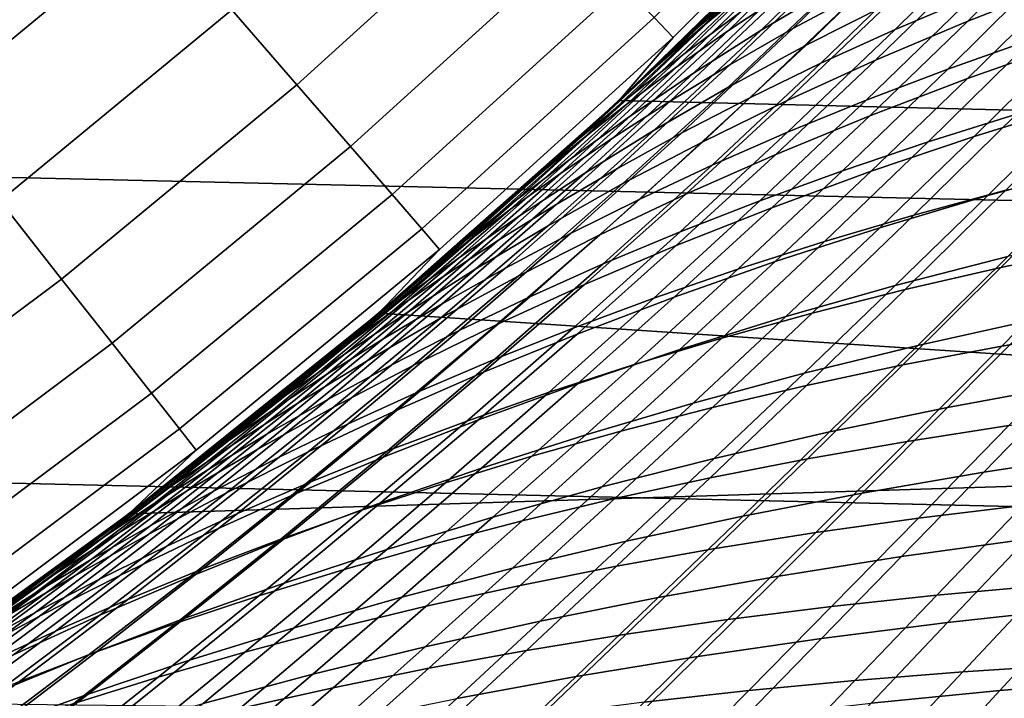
# Model space of a CAD drawing. Header units: metres. Extents: x -28 to 70, y -212 to 28.
# Tile 129 of 239: x 13 to 16.26, y -18.09 to -15.84. Entities that reach past the tile are written whole.
import ezdxf

# ---------------------------------------------------------------- set-up
doc = ezdxf.new("R2010")
doc.units = ezdxf.units.M
doc.layers.add('solid_10_261_102_XXX', color=7, linetype='CONTINUOUS')

msp = doc.modelspace()

# ---------------------------------------------------------------- linework, layer by layer
at = {"layer": 'solid_10_261_102_XXX'}
for points in [[(21.94552, -16.572386, -5), (-22.687424, -15.541261, -5), (-23.381018, -14.476808, -5), (22.687424, -15.541261, -5)], [(15.161324, -15.900738, 144.561661), (15.900738, -15.161324, 144.561661), (15.835498, -15.099116, 146.086594), (15.099116, -15.835498, 146.086594)], [(13.914704, -16.058424, 150.623184), (14.663034, -15.378148, 150.623184), (14.435283, -15.139289, 152.1147), (13.698576, -15.809, 152.1147)], [(14.982348, -16.109911, 143.052673), (15.743177, -15.36725, 143.052673), (15.900738, -15.161324, 144.561661), (15.161324, -15.900738, 144.561661)], [(12.690408, -16.137165, 153.591949), (13.443871, -15.515054, 153.591949), (13.15099, -15.177051, 155.052612), (12.41394, -15.78561, 155.052612)], [(21.546267, -16.271399), (22.274723, -15.258988), (15.743198, -15.367227), (14.982368, -16.109892)], [(15.833427, -15.274245, 137.341766), (15.743177, -15.36725, 143.052673), (14.982348, -16.109911, 143.052673), (15.581338, -15.531321, 137.062805)], [(15.312587, -15.79635, 91.238899), (15.069585, -16.028337, 91.518539), (14.982368, -16.109892), (15.743198, -15.367227)], [(15.401322, -15.731592, 135.797348), (15.780399, -15.351997, 136.230133), (15.633429, -15.484204, 136.610413), (15.24769, -15.864526, 136.170517)], [(15.258592, -15.865321, 92.239418), (15.652301, -15.477858, 91.785019), (15.79073, -15.360783, 92.119644), (15.402431, -15.748065, 92.568306)], [(14.091915, -16.262938, 149.119751), (14.849775, -15.573997, 149.119751), (14.663034, -15.378148, 150.623184), (13.914704, -16.058424, 150.623184)], [(15.344641, -15.877669, 93.684464), (15.723649, -15.507556, 93.228188), (15.901262, -15.385665, 93.557373), (15.526957, -15.756248, 94.008125)], [(15.807241, -15.531991, 133.87886), (15.452879, -15.877354, 133.44162), (15.691647, -15.735167, 133.086456), (16.04039, -15.389669, 133.516541)], [(15.558777, -15.871896, 95.110481), (15.925526, -15.513818, 94.649734), (16.141985, -15.394166, 94.965897), (15.779311, -15.753574, 95.421417)], [(16.465166, -15.522725, 131.302994), (16.138475, -15.846916, 130.8647), (16.458042, -15.721423, 130.557602), (16.780193, -15.395503, 130.989029)], [(15.897387, -15.874567, 96.498055), (16.253637, -15.523016, 96.030228), (16.507029, -15.411593, 96.326447), (16.154261, -15.765415, 96.789452)], [(15.56936, -15.59481, 135.422302), (15.196671, -15.956542, 134.980591), (15.385584, -15.816455, 134.612213), (15.75201, -15.455194, 135.046707)], [(15.94524, -15.594387, 132.735794), (15.602489, -15.926772, 132.294846), (15.876028, -15.788969, 131.957108), (16.213531, -15.455762, 132.390854)], [(15.633429, -15.484204, 136.610413), (15.326772, -15.782588, 136.7742), (15.070193, -16.027765, 136.477081), (15.24769, -15.864526, 136.170517)], [(15.652301, -15.477858, 91.785019), (15.258592, -15.865321, 92.239418), (15.125772, -15.979672, 91.912453), (15.52511, -15.592022, 91.452255)], [(12.930838, -16.442898, 152.1147), (13.698576, -15.809, 152.1147), (13.443871, -15.515054, 153.591949), (12.690408, -16.137165, 153.591949)], [(15.326772, -15.782588, 136.7742), (15.581338, -15.531321, 137.062805), (14.982348, -16.109911, 143.052673)], [(15.173485, -15.998307, 93.360077), (15.557412, -15.628582, 92.898201), (15.723649, -15.507556, 93.228188), (15.344641, -15.877669, 93.684464)], [(15.58904, -15.674595, 134.244522), (15.228772, -16.019939, 133.799957), (15.452879, -15.877354, 133.44162), (15.807241, -15.531991, 133.87886)], [(15.3495, -15.991614, 94.796288), (15.720547, -15.634735, 94.330177), (15.925526, -15.513818, 94.649734), (15.558777, -15.871896, 95.110481)], [(15.651031, -15.986572, 96.201118), (16.010998, -15.637145, 95.728279), (16.253637, -15.523016, 96.030228), (15.897387, -15.874567, 96.498055)], [(16.163681, -15.654083, 131.626099), (15.832138, -15.976705, 131.180634), (16.138475, -15.846916, 130.8647), (16.465166, -15.522725, 131.302994)], [(21.156691, -17.568279, -5), (-21.94552, -16.572386, -5), (-22.687424, -15.541261, -5), (21.94552, -16.572386, -5)], [(16.071762, -16.006094, 97.556465), (16.421453, -15.659521, 97.074516), (16.698759, -15.557286, 97.35244), (16.352196, -15.906914, 97.829842)], [(14.22993, -16.422215, 147.606766), (14.995213, -15.726526, 147.606766), (14.849775, -15.573997, 149.119751), (14.091915, -16.262938, 149.119751)], [(15.401322, -15.731592, 135.797348), (15.022098, -16.09383, 135.348328), (15.196671, -15.956542, 134.980591), (15.56936, -15.59481, 135.422302)], [(15.52511, -15.592022, 91.452255), (15.125772, -15.979672, 91.912453), (15.069585, -16.028337, 91.518539), (15.312587, -15.79635, 91.238899)], [(15.691647, -15.735167, 133.086456), (15.343348, -16.066883, 132.638107), (15.602489, -15.926772, 132.294846), (15.94524, -15.594387, 132.735794)], [(15.013374, -16.117474, 93.035866), (15.402431, -15.748065, 92.568306), (15.557412, -15.628582, 92.898201), (15.173485, -15.998307, 93.360077)], [(16.458042, -15.721423, 130.557602), (16.137262, -16.03759, 130.106812), (16.474182, -15.919311, 129.816757), (16.790552, -15.60083, 130.260498)], [(15.151391, -16.112057, 94.479721), (15.526957, -15.756248, 94.008125), (15.720547, -15.634735, 94.330177), (15.3495, -15.991614, 94.796288)], [(15.415398, -16.101028, 95.899445), (15.779311, -15.753574, 95.421417), (16.010998, -15.637145, 95.728279), (15.651031, -15.986572, 96.201118)], [(15.876028, -15.788969, 131.957108), (15.539316, -16.110182, 131.504211), (15.832138, -15.976705, 131.180634), (16.163681, -15.654083, 131.626099)], [(15.801195, -16.109079, 97.276184), (16.154261, -15.765415, 96.789452), (16.421453, -15.659521, 97.074516), (16.071762, -16.006094, 97.556465)], [(15.385584, -15.816455, 134.612213), (15.019131, -16.161886, 134.160172), (15.228772, -16.019939, 133.799957), (15.58904, -15.674595, 134.244522)], [(14.328531, -16.536007, 146.086594), (15.099116, -15.835498, 146.086594), (14.995213, -15.726526, 147.606766), (14.22993, -16.422215, 147.606766)], [(16.138475, -15.846916, 130.8647), (15.812951, -16.160919, 130.40654), (16.137262, -16.03759, 130.106812), (16.458042, -15.721423, 130.557602)], [(15.022098, -16.09383, 135.348328), (15.401322, -15.731592, 135.797348), (15.24769, -15.864526, 136.170517), (14.861662, -16.227295, 135.714096)], [(14.864193, -16.234478, 92.712708), (15.258592, -15.865321, 92.239418), (15.402431, -15.748065, 92.568306), (15.013374, -16.117474, 93.035866)], [(14.964342, -16.232529, 94.161644), (15.344641, -15.877669, 93.684464), (15.526957, -15.756248, 94.008125), (15.151391, -16.112057, 94.479721)], [(15.452879, -15.877354, 133.44162), (15.098735, -16.208549, 132.985672), (15.343348, -16.066883, 132.638107), (15.691647, -15.735167, 133.086456)], [(15.190689, -16.217529, 95.593857), (15.558777, -15.871896, 95.110481), (15.779311, -15.753574, 95.421417), (15.415398, -16.101028, 95.899445)], [(15.070193, -16.027765, 136.477081), (15.326772, -15.782588, 136.7742), (14.982348, -16.109911, 143.052673)], [(15.602489, -15.926772, 132.294846), (15.260296, -16.246744, 131.834274), (15.539316, -16.110182, 131.504211), (15.876028, -15.788969, 131.957108)], [(15.540701, -16.215475, 96.989784), (15.897387, -15.874567, 96.498055), (16.154261, -15.765415, 96.789452), (15.801195, -16.109079, 97.276184)], [(13.134853, -16.702324, 150.623184), (13.914704, -16.058424, 150.623184), (13.698576, -15.809, 152.1147), (12.930838, -16.442898, 152.1147)], [(15.196671, -15.956542, 134.980591), (14.823757, -16.302158, 134.520981), (15.019131, -16.161886, 134.160172), (15.385584, -15.816455, 134.612213)], [(16.006617, -16.247118, 98.331993), (16.352196, -15.906914, 97.829842), (16.642288, -15.811934, 98.095543), (16.299726, -16.155779, 98.593185)], [(16.474182, -15.919311, 129.816757), (16.159334, -16.22938, 129.352585), (16.512819, -16.119616, 129.080536), (16.823418, -15.806681, 129.537506)], [(14.387563, -16.604134, 144.561661), (15.161324, -15.900738, 144.561661), (15.099116, -15.835498, 146.086594), (14.328531, -16.536007, 146.086594)], [(15.832138, -15.976705, 131.180634), (15.501536, -16.288706, 130.714783), (15.812951, -16.160919, 130.40654), (16.138475, -15.846916, 130.8647)], [(15.258592, -15.865321, 92.239418), (14.864193, -16.234478, 92.712708), (14.725829, -16.348631, 92.39151), (15.125772, -15.979672, 91.912453)], [(14.788242, -16.352341, 93.842911), (15.173485, -15.998307, 93.360077), (15.344641, -15.877669, 93.684464), (14.964342, -16.232529, 94.161644)], [(14.861662, -16.227295, 135.714096), (15.24769, -15.864526, 136.170517), (15.070193, -16.027765, 136.477081), (14.81171, -16.266937, 136.171494)], [(15.228772, -16.019939, 133.799957), (14.868493, -16.350761, 133.336258), (15.098735, -16.208549, 132.985672), (15.452879, -15.877354, 133.44162)], [(14.977011, -16.335585, 95.285149), (15.3495, -15.991614, 94.796288), (15.558777, -15.871896, 95.110481), (15.190689, -16.217529, 95.593857)], [(15.290485, -16.324883, 96.698044), (15.651031, -15.986572, 96.201118), (15.897387, -15.874567, 96.498055), (15.540701, -16.215475, 96.989784)], [(14.186528, -16.814945, 143.052673), (14.982348, -16.109911, 143.052673), (15.161324, -15.900738, 144.561661), (14.387563, -16.604134, 144.561661)], [(15.722903, -16.342794, 98.0634), (16.071762, -16.006094, 97.556465), (16.352196, -15.906914, 97.829842), (16.006617, -16.247118, 98.331993)], [(16.137262, -16.03759, 130.106812), (15.817808, -16.344923, 129.635056), (16.159334, -16.22938, 129.352585), (16.474182, -15.919311, 129.816757)], [(15.022098, -16.09383, 135.348328), (14.642455, -16.439714, 134.881073), (14.823757, -16.302158, 134.520981), (15.196671, -15.956542, 134.980591)], [(15.343348, -16.066883, 132.638107), (14.995363, -16.385782, 132.169662), (15.260296, -16.246744, 131.834274), (15.602489, -15.926772, 132.294846)], [(15.125772, -15.979672, 91.912453), (14.725829, -16.348631, 92.39151), (14.581225, -16.473854, 92.097298), (14.826013, -16.253902, 91.803772)], [(15.125772, -15.979672, 91.912453), (14.826013, -16.253902, 91.803772), (15.069585, -16.028337, 91.518539)], [(15.050755, -16.436909, 96.401749), (15.415398, -16.101028, 95.899445), (15.651031, -15.986572, 96.201118), (15.290485, -16.324883, 96.698044)], [(15.539316, -16.110182, 131.504211), (15.203306, -16.420351, 131.030411), (15.501536, -16.288706, 130.714783), (15.832138, -15.976705, 131.180634)], [(14.622982, -16.470795, 93.524414), (15.013374, -16.117474, 93.035866), (15.173485, -15.998307, 93.360077), (14.788242, -16.352341, 93.842911)], [(15.019131, -16.161886, 134.160172), (14.652432, -16.492477, 133.688614), (14.868493, -16.350761, 133.336258), (15.228772, -16.019939, 133.799957)], [(14.774282, -16.454523, 94.974167), (15.151391, -16.112057, 94.479721), (15.3495, -15.991614, 94.796288), (14.977011, -16.335585, 95.285149)], [(15.448794, -16.442423, 97.788147), (15.801195, -16.109079, 97.276184), (16.071762, -16.006094, 97.556465), (15.722903, -16.342794, 98.0634)], [(16.512819, -16.119616, 129.080536), (16.204014, -16.425301, 128.602127), (16.573196, -16.325253, 128.348938), (16.87796, -16.016205, 128.820007)], [(15.070193, -16.027765, 136.477081), (14.982348, -16.109911, 143.052673), (14.186528, -16.814945, 143.052673), (14.81171, -16.266937, 136.171494)], [(15.069585, -16.028337, 91.518539), (14.826013, -16.253902, 91.803772), (14.982368, -16.109892)], [(15.812951, -16.160919, 130.40654), (15.488533, -16.465668, 129.926849), (15.817808, -16.344923, 129.635056), (16.137262, -16.03759, 130.106812)], [(13.302133, -16.915037, 149.119751), (14.091915, -16.262938, 149.119751), (13.914704, -16.058424, 150.623184), (13.134853, -16.702324, 150.623184)], [(15.098735, -16.208549, 132.985672), (14.744653, -16.52655, 132.509155), (14.995363, -16.385782, 132.169662), (15.343348, -16.066883, 132.638107)], [(15.959386, -16.490326, 99.116646), (16.299726, -16.155779, 98.593185), (16.602018, -16.069159, 98.846207), (16.26458, -16.40786, 99.365173)], [(14.581225, -16.473854, 92.097298), (14.333964, -16.689442, 92.402237), (14.186542, -16.814932), (14.982368, -16.109892)], [(20.77183, -17.249088), (21.546267, -16.271399), (14.982368, -16.109892), (14.186542, -16.814932)], [(14.468451, -16.587202, 93.207001), (14.864193, -16.234478, 92.712708), (15.013374, -16.117474, 93.035866), (14.622982, -16.470795, 93.524414)], [(14.642455, -16.439714, 134.881073), (15.022098, -16.09383, 135.348328), (14.861662, -16.227295, 135.714096), (14.475027, -16.573523, 135.239136)], [(14.826013, -16.253902, 91.803772), (14.581225, -16.473854, 92.097298), (14.982368, -16.109892)], [(14.582399, -16.57365, 94.661758), (14.964342, -16.232529, 94.161644), (15.151391, -16.112057, 94.479721), (14.774282, -16.454523, 94.974167)], [(14.821712, -16.551155, 96.101677), (15.190689, -16.217529, 95.593857), (15.415398, -16.101028, 95.899445), (15.050755, -16.436909, 96.401749)], [(15.260296, -16.246744, 131.834274), (14.918552, -16.555258, 131.35228), (15.203306, -16.420351, 131.030411), (15.539316, -16.110182, 131.504211)], [(15.184501, -16.545618, 97.506996), (15.540701, -16.215475, 96.989784), (15.801195, -16.109079, 97.276184), (15.448794, -16.442423, 97.788147)], [(16.159334, -16.22938, 129.352585), (15.846103, -16.531803, 128.866394), (16.204014, -16.425301, 128.602127), (16.512819, -16.119616, 129.080536)], [(14.823757, -16.302158, 134.520981), (14.450364, -16.632654, 134.041458), (14.652432, -16.492477, 133.688614), (15.019131, -16.161886, 134.160172)], [(15.501536, -16.288706, 130.714783), (15.171802, -16.591028, 130.226837), (15.488533, -16.465668, 129.926849), (15.812951, -16.160919, 130.40654)], [(15.663087, -16.577627, 98.86026), (16.006617, -16.247118, 98.331993), (16.299726, -16.155779, 98.593185), (15.959386, -16.490326, 99.116646)], [(14.868493, -16.350761, 133.336258), (14.508016, -16.668041, 132.851532), (14.744653, -16.52655, 132.509155), (15.098735, -16.208549, 132.985672)], [(14.603473, -16.667137, 95.798622), (14.977011, -16.335585, 95.285149), (15.190689, -16.217529, 95.593857), (14.821712, -16.551155, 96.101677)], [(14.930232, -16.652, 97.220703), (15.290485, -16.324883, 96.698044), (15.540701, -16.215475, 96.989784), (15.184501, -16.545618, 97.506996)], [(14.861662, -16.227295, 135.714096), (14.551683, -16.499954, 135.857468), (14.290482, -16.72669, 135.535355), (14.475027, -16.573523, 135.239136)], [(14.864193, -16.234478, 92.712708), (14.468451, -16.587202, 93.207001), (14.32454, -16.700865, 92.891548), (14.725829, -16.348631, 92.39151)], [(14.401257, -16.692276, 94.34877), (14.788242, -16.352341, 93.842911), (14.964342, -16.232529, 94.161644), (14.582399, -16.57365, 94.661758)], [(14.861662, -16.227295, 135.714096), (14.81171, -16.266937, 136.171494), (14.551683, -16.499954, 135.857468)], [(14.995363, -16.385782, 132.169662), (14.647563, -16.692831, 131.67926), (14.918552, -16.555258, 131.35228), (15.260296, -16.246744, 131.834274)], [(15.3759, -16.669395, 98.596748), (15.722903, -16.342794, 98.0634), (16.006617, -16.247118, 98.331993), (15.663087, -16.577627, 98.86026)], [(15.817808, -16.344923, 129.635056), (15.499765, -16.644207, 129.140686), (15.846103, -16.531803, 128.866394), (16.159334, -16.22938, 129.352585)], [(13.432412, -17.080702, 147.606766), (14.22993, -16.422215, 147.606766), (14.091915, -16.262938, 149.119751), (13.302133, -16.915037, 149.119751)], [(14.551683, -16.499954, 135.857468), (14.81171, -16.266937, 136.171494), (14.186528, -16.814945, 143.052673)], [(16.247734, -16.664152, 100.145752), (16.578451, -16.330589, 99.605125), (16.900694, -16.258728, 99.835861), (16.572449, -16.596893, 100.372337)], [(14.642455, -16.439714, 134.881073), (14.262099, -16.77025, 134.393539), (14.450364, -16.632654, 134.041458), (14.823757, -16.302158, 134.520981)], [(15.203306, -16.420351, 131.030411), (14.867909, -16.720425, 130.533951), (15.171802, -16.591028, 130.226837), (15.501536, -16.288706, 130.714783)], [(14.395957, -16.784191, 95.493393), (14.774282, -16.454523, 94.974167), (14.977011, -16.335585, 95.285149), (14.603473, -16.667137, 95.798622)], [(14.6862, -16.761181, 96.930023), (15.050755, -16.436909, 96.401749), (15.290485, -16.324883, 96.698044), (14.930232, -16.652, 97.220703)], [(15.09804, -16.765263, 98.326836), (15.448794, -16.442423, 97.788147), (15.722903, -16.342794, 98.0634), (15.3759, -16.669395, 98.596748)], [(15.488533, -16.465668, 129.926849), (15.1653, -16.76195, 129.423935), (15.499765, -16.644207, 129.140686), (15.817808, -16.344923, 129.635056)], [(16.204014, -16.425301, 128.602127), (15.897836, -16.72366, 128.100571), (16.271191, -16.627333, 127.855331), (16.573196, -16.325253, 128.348938)], [(15.931075, -16.736879, 99.910347), (16.26458, -16.40786, 99.365173), (16.578451, -16.330589, 99.605125), (16.247734, -16.664152, 100.145752)], [(14.230752, -16.809708, 94.036034), (14.622982, -16.470795, 93.524414), (14.788242, -16.352341, 93.842911), (14.401257, -16.692276, 94.34877)], [(14.652432, -16.492477, 133.688614), (14.285271, -16.809212, 133.195572), (14.508016, -16.668041, 132.851532), (14.868493, -16.350761, 133.336258)], [(14.725829, -16.348631, 92.39151), (14.32454, -16.700865, 92.891548), (14.333964, -16.689442, 92.402237), (14.581225, -16.473854, 92.097298)], [(14.744653, -16.52655, 132.509155), (14.390477, -16.832331, 132.010178), (14.647563, -16.692831, 131.67926), (14.995363, -16.385782, 132.169662)], [(15.622778, -16.814884, 99.666702), (15.959386, -16.490326, 99.116646), (16.26458, -16.40786, 99.365173), (15.931075, -16.736879, 99.910347)], [(12.325247, -17.308388, 150.623184), (13.134853, -16.702324, 150.623184), (12.930838, -16.442898, 152.1147), (12.133807, -17.039547, 152.1147)], [(13.525487, -17.199055, 146.086594), (14.328531, -16.536007, 146.086594), (14.22993, -16.422215, 147.606766), (13.432412, -17.080702, 147.606766)], [(14.262099, -16.77025, 134.393539), (14.642455, -16.439714, 134.881073), (14.475027, -16.573523, 135.239136), (14.087447, -16.904224, 134.743561)], [(14.452613, -16.872778, 96.635712), (14.821712, -16.551155, 96.101677), (15.050755, -16.436909, 96.401749), (14.6862, -16.761181, 96.930023)], [(14.918552, -16.555258, 131.35228), (14.577149, -16.853273, 130.847061), (14.867909, -16.720425, 130.533951), (15.203306, -16.420351, 131.030411)], [(14.82972, -16.864864, 98.051247), (15.184501, -16.545618, 97.506996), (15.448794, -16.442423, 97.788147), (15.09804, -16.765263, 98.326836)], [(15.846103, -16.531803, 128.866394), (15.535338, -16.826521, 128.356445), (15.897836, -16.72366, 128.100571), (16.204014, -16.425301, 128.602127)], [(14.070779, -16.925253, 93.724396), (14.468451, -16.587202, 93.207001), (14.622982, -16.470795, 93.524414), (14.230752, -16.809708, 94.036034)], [(14.19907, -16.901628, 95.186798), (14.582399, -16.57365, 94.661758), (14.774282, -16.454523, 94.974167), (14.395957, -16.784191, 95.493393)], [(15.171802, -16.591028, 130.226837), (14.843008, -16.884472, 129.715073), (15.1653, -16.76195, 129.423935), (15.488533, -16.465668, 129.926849)], [(14.450364, -16.632654, 134.041458), (14.076238, -16.949024, 133.540024), (14.285271, -16.809212, 133.195572), (14.652432, -16.492477, 133.688614)], [(14.290482, -16.72669, 135.535355), (14.551683, -16.499954, 135.857468), (14.186528, -16.814945, 143.052673)], [(15.323068, -16.897827, 99.415535), (15.663087, -16.577627, 98.86026), (15.959386, -16.490326, 99.116646), (15.622778, -16.814884, 99.666702)], [(13.58121, -17.269915, 144.561661), (14.387563, -16.604134, 144.561661), (14.328531, -16.536007, 146.086594), (13.525487, -17.199055, 146.086594)], [(14.508016, -16.668041, 132.851532), (14.147156, -16.972757, 132.343857), (14.390477, -16.832331, 132.010178), (14.744653, -16.52655, 132.509155)], [(15.499765, -16.644207, 129.140686), (15.184009, -16.93539, 128.621933), (15.535338, -16.826521, 128.356445), (15.846103, -16.531803, 128.866394)], [(16.271191, -16.627333, 127.855331), (15.973009, -16.922056, 127.337486), (16.360626, -16.836666, 127.111824), (16.654972, -16.537849, 127.621613)], [(16.250566, -16.924522, 100.934021), (16.572449, -16.596893, 100.372337), (16.904831, -16.535164, 100.589577), (16.585295, -16.867559, 101.147003)], [(20.322767, -18.526602, -5), (-21.156691, -17.568279, -5), (-21.94552, -16.572386, -5), (21.156691, -17.568279, -5)], [(14.012713, -17.018766, 94.879669), (14.401257, -16.692276, 94.34877), (14.582399, -16.57365, 94.661758), (14.19907, -16.901628, 95.186798)], [(14.087447, -16.904224, 134.743561), (14.475027, -16.573523, 135.239136), (14.290482, -16.72669, 135.535355), (14.028215, -16.947247, 135.204956)], [(14.229587, -16.986319, 96.338531), (14.603473, -16.667137, 95.798622), (14.821712, -16.551155, 96.101677), (14.452613, -16.872778, 96.635712)], [(14.647563, -16.692831, 131.67926), (14.299813, -16.988993, 131.16507), (14.577149, -16.853273, 130.847061), (14.918552, -16.555258, 131.35228)], [(14.571158, -16.967831, 97.770706), (14.930232, -16.652, 97.220703), (15.184501, -16.545618, 97.506996), (14.82972, -16.864864, 98.051247)], [(13.357575, -17.480709, 143.052673), (14.186528, -16.814945, 143.052673), (14.387563, -16.604134, 144.561661), (13.58121, -17.269915, 144.561661)], [(14.468451, -16.587202, 93.207001), (14.070779, -16.925253, 93.724396), (13.921236, -17.038221, 93.414703), (14.32454, -16.700865, 92.891548)], [(14.867909, -16.720425, 130.533951), (14.533185, -17.011211, 130.013062), (14.843008, -16.884472, 129.715073), (15.171802, -16.591028, 130.226837)], [(15.032165, -16.985361, 99.157516), (15.3759, -16.669395, 98.596748), (15.663087, -16.577627, 98.86026), (15.323068, -16.897827, 99.415535)], [(15.923168, -16.987028, 100.71212), (16.247734, -16.664152, 100.145752), (16.572449, -16.596893, 100.372337), (16.250566, -16.924522, 100.934021)], [(14.262099, -16.77025, 134.393539), (13.880735, -17.086441, 133.883667), (14.076238, -16.949024, 133.540024), (14.450364, -16.632654, 134.041458)], [(15.897836, -16.72366, 128.100571), (15.59538, -17.014318, 127.574158), (15.973009, -16.922056, 127.337486), (16.271191, -16.627333, 127.855331)], [(14.285271, -16.809212, 133.195572), (13.917428, -17.113079, 132.679077), (14.147156, -16.972757, 132.343857), (14.508016, -16.668041, 132.851532)], [(14.017055, -17.101147, 96.039268), (14.395957, -16.784191, 95.493393), (14.603473, -16.667137, 95.798622), (14.229587, -16.986319, 96.338531)], [(14.322569, -17.073795, 97.485954), (14.6862, -16.761181, 96.930023), (14.930232, -16.652, 97.220703), (14.571158, -16.967831, 97.770706)], [(14.750291, -17.077141, 98.893364), (15.09804, -16.765263, 98.326836), (15.3759, -16.669395, 98.596748), (15.032165, -16.985361, 99.157516)], [(15.1653, -16.76195, 129.423935), (14.84415, -17.049734, 128.896011), (15.184009, -16.93539, 128.621933), (15.499765, -16.644207, 129.140686)], [(15.603483, -17.05504, 100.481796), (15.931075, -16.736879, 99.910347), (16.247734, -16.664152, 100.145752), (15.923168, -16.987028, 100.71212)], [(12.482216, -17.528818, 149.119751), (13.302133, -16.915037, 149.119751), (13.134853, -16.702324, 150.623184), (12.325247, -17.308388, 150.623184)], [(14.32454, -16.700865, 92.891548), (13.921236, -17.038221, 93.414703), (13.833968, -17.106178, 93.043625), (14.084869, -16.90019, 92.717468)], [(13.836791, -17.134918, 94.572807), (14.230752, -16.809708, 94.036034), (14.401257, -16.692276, 94.34877), (14.012713, -17.018766, 94.879669)], [(14.390477, -16.832331, 132.010178), (14.036049, -17.12686, 131.486862), (14.299813, -16.988993, 131.16507), (14.647563, -16.692831, 131.67926)], [(14.333964, -16.689442, 92.402237), (14.084869, -16.90019, 92.717468), (14.186542, -16.814932)], [(14.32454, -16.700865, 92.891548), (14.084869, -16.90019, 92.717468), (14.333964, -16.689442, 92.402237)], [(14.290482, -16.72669, 135.535355), (14.186528, -16.814945, 143.052673), (13.357575, -17.480709, 143.052673), (14.028215, -16.947247, 135.204956)], [(14.577149, -16.853273, 130.847061), (14.236132, -17.141605, 130.316803), (14.533185, -17.011211, 130.013062), (14.867909, -16.720425, 130.533951)], [(15.535338, -16.826521, 128.356445), (15.228171, -17.113174, 127.820992), (15.59538, -17.014318, 127.574158), (15.897836, -16.72366, 128.100571)], [(15.291824, -17.128389, 100.243607), (15.622778, -16.814884, 99.666702), (15.931075, -16.736879, 99.910347), (15.603483, -17.05504, 100.481796)], [(13.880735, -17.086441, 133.883667), (14.262099, -16.77025, 134.393539), (14.087447, -16.904224, 134.743561), (13.698583, -17.220419, 134.225266)], [(14.084167, -17.18239, 97.197708), (14.452613, -16.872778, 96.635712), (14.6862, -16.761181, 96.930023), (14.322569, -17.073795, 97.485954)], [(14.477665, -17.172821, 98.623756), (14.82972, -16.864864, 98.051247), (15.09804, -16.765263, 98.326836), (14.750291, -17.077141, 98.893364)], [(14.843008, -16.884472, 129.715073), (14.516067, -17.169014, 129.177673), (14.84415, -17.049734, 128.896011), (15.1653, -16.76195, 129.423935)], [(16.360626, -16.836666, 127.111824), (16.071213, -17.128029, 126.576744), (16.471689, -17.053938, 126.370926), (16.757681, -16.758213, 126.897896)], [(13.814927, -17.216593, 95.738701), (14.19907, -16.901628, 95.186798), (14.395957, -16.784191, 95.493393), (14.017055, -17.101147, 96.039268)], [(13.833968, -17.106178, 93.043625), (13.580883, -17.307791, 93.381355), (13.357579, -17.480703), (14.186542, -16.814932)], [(20.77183, -17.249088), (14.186542, -16.814932), (13.357579, -17.480703)], [(13.671204, -17.249399, 94.267029), (14.070779, -16.925253, 93.724396), (14.230752, -16.809708, 94.036034), (13.836791, -17.134918, 94.572807)], [(14.076238, -16.949024, 133.540024), (13.701122, -17.252268, 133.014679), (13.917428, -17.113079, 132.679077), (14.285271, -16.809212, 133.195572)], [(14.147156, -16.972757, 132.343857), (13.785727, -17.26589, 131.811279), (14.036049, -17.12686, 131.486862), (14.390477, -16.832331, 132.010178)], [(14.084869, -16.90019, 92.717468), (13.833968, -17.106178, 93.043625), (14.186542, -16.814932)], [(15.184009, -16.93539, 128.621933), (14.871698, -17.21813, 128.077026), (15.228171, -17.113174, 127.820992), (15.535338, -16.826521, 128.356445)], [(14.988421, -17.206766, 99.998215), (15.323068, -16.897827, 99.415535), (15.622778, -16.814884, 99.666702), (15.291824, -17.128389, 100.243607)], [(15.973009, -16.922056, 127.337486), (15.679715, -17.209026, 126.793716), (16.071213, -17.128029, 126.576744), (16.360626, -16.836666, 127.111824)], [(14.299813, -16.988993, 131.16507), (13.952145, -17.275091, 130.625244), (14.236132, -17.141605, 130.316803), (14.577149, -16.853273, 130.847061)], [(14.21451, -17.272055, 98.349411), (14.571158, -16.967831, 97.770706), (14.82972, -16.864864, 98.051247), (14.477665, -17.172821, 98.623756)], [(15.937154, -17.240183, 101.52063), (16.250566, -16.924522, 100.934021), (16.585295, -16.867559, 101.147003), (16.274477, -17.187986, 101.728683)], [(13.623113, -17.331982, 95.437622), (14.012713, -17.018766, 94.879669), (14.19907, -16.901628, 95.186798), (13.814927, -17.216593, 95.738701)], [(13.856074, -17.293159, 96.9067), (14.229587, -16.986319, 96.338531), (14.452613, -16.872778, 96.635712), (14.084167, -17.18239, 97.197708)], [(14.533185, -17.011211, 130.013062), (14.200064, -17.292696, 129.465866), (14.516067, -17.169014, 129.177673), (14.843008, -16.884472, 129.715073)], [(14.693501, -17.289848, 99.746284), (15.032165, -16.985361, 99.157516), (15.323068, -16.897827, 99.415535), (14.988421, -17.206766, 99.998215)], [(12.604465, -17.700495, 147.606766), (13.432412, -17.080702, 147.606766), (13.302133, -16.915037, 149.119751), (12.482216, -17.528818, 149.119751)], [(14.087447, -16.904224, 134.743561), (13.765404, -17.1614, 134.865189), (13.502198, -17.369244, 134.516449), (13.698583, -17.220419, 134.225266)], [(14.070779, -16.925253, 93.724396), (13.671204, -17.249399, 94.267029), (13.515856, -17.361525, 93.963158), (13.921236, -17.038221, 93.414703)], [(14.087447, -16.904224, 134.743561), (14.028215, -16.947247, 135.204956), (13.765404, -17.1614, 134.865189)], [(14.84415, -17.049734, 128.896011), (14.526271, -17.328684, 128.341263), (14.871698, -17.21813, 128.077026), (15.184009, -16.93539, 128.621933)], [(15.59538, -17.014318, 127.574158), (15.297743, -17.296898, 127.021164), (15.679715, -17.209026, 126.793716), (15.973009, -16.922056, 127.337486)], [(15.6068, -17.297905, 101.304115), (15.923168, -16.987028, 100.71212), (16.250566, -16.924522, 100.934021), (15.937154, -17.240183, 101.52063)], [(13.765404, -17.1614, 134.865189), (14.028215, -16.947247, 135.204956), (13.357575, -17.480709, 143.052673)], [(13.880735, -17.086441, 133.883667), (13.498068, -17.389292, 133.349457), (13.701122, -17.252268, 133.014679), (14.076238, -16.949024, 133.540024)], [(13.961046, -17.374498, 98.071007), (14.322569, -17.073795, 97.485954), (14.571158, -16.967831, 97.770706), (14.21451, -17.272055, 98.349411)], [(13.917428, -17.113079, 132.679077), (13.548685, -17.405067, 132.137177), (13.785727, -17.26589, 131.811279), (14.147156, -16.972757, 132.343857)], [(13.638231, -17.405468, 96.613686), (14.017055, -17.101147, 96.039268), (14.229587, -16.986319, 96.338531), (13.856074, -17.293159, 96.9067)], [(14.036049, -17.12686, 131.486862), (13.681377, -17.410969, 130.937302), (13.952145, -17.275091, 130.625244), (14.299813, -16.988993, 131.16507)], [(14.407287, -17.377316, 99.48848), (14.750291, -17.077141, 98.893364), (15.032165, -16.985361, 99.157516), (14.693501, -17.289848, 99.746284)], [(15.283799, -17.361145, 101.079582), (15.603483, -17.05504, 100.481796), (15.923168, -16.987028, 100.71212), (15.6068, -17.297905, 101.304115)], [(16.471689, -17.053938, 126.370926), (16.191656, -17.342041, 125.817665), (16.603497, -17.279387, 125.63179), (16.88059, -16.986771, 126.176941)], [(13.441523, -17.44664, 95.136803), (13.836791, -17.134918, 94.572807), (14.012713, -17.018766, 94.879669), (13.623113, -17.331982, 95.437622)], [(14.236132, -17.141605, 130.316803), (13.896443, -17.420244, 129.759598), (14.200064, -17.292696, 129.465866), (14.533185, -17.011211, 130.013062)], [(15.228171, -17.113174, 127.820992), (14.925729, -17.391399, 127.258286), (15.297743, -17.296898, 127.021164), (15.59538, -17.014318, 127.574158)], [(13.921236, -17.038221, 93.414703), (13.515856, -17.361525, 93.963158), (13.329126, -17.502411, 93.725655), (13.580883, -17.307791, 93.381355)], [(13.921236, -17.038221, 93.414703), (13.580883, -17.307791, 93.381355), (13.833968, -17.106178, 93.043625)], [(14.516067, -17.169014, 129.177673), (14.192198, -17.44433, 128.612762), (14.526271, -17.328684, 128.341263), (14.84415, -17.049734, 128.896011)], [(14.968463, -17.429764, 100.847572), (15.291824, -17.128389, 100.243607), (15.603483, -17.05504, 100.481796), (15.283799, -17.361145, 101.079582)], [(16.071213, -17.128029, 126.576744), (15.787766, -17.411524, 126.014717), (16.191656, -17.342041, 125.817665), (16.471689, -17.053938, 126.370926)], [(12.691803, -17.823143, 146.086594), (13.525487, -17.199055, 146.086594), (13.432412, -17.080702, 147.606766), (12.604465, -17.700495, 147.606766)], [(13.498068, -17.389292, 133.349457), (13.880735, -17.086441, 133.883667), (13.698583, -17.220419, 134.225266), (13.308094, -17.523119, 133.68219)], [(13.717492, -17.479803, 97.789246), (14.084167, -17.18239, 97.197708), (14.322569, -17.073795, 97.485954), (13.961046, -17.374498, 98.071007)], [(14.130008, -17.468849, 99.225456), (14.477665, -17.172821, 98.623756), (14.750291, -17.077141, 98.893364), (14.407287, -17.377316, 99.48848)], [(13.701122, -17.252268, 133.014679), (13.324764, -17.543379, 132.463409), (13.548685, -17.405067, 132.137177), (13.917428, -17.113079, 132.679077)], [(13.785727, -17.26589, 131.811279), (13.423712, -17.548275, 131.251892), (13.681377, -17.410969, 130.937302), (14.036049, -17.12686, 131.486862)], [(13.430556, -17.51866, 96.31942), (13.814927, -17.216593, 95.738701), (14.017055, -17.101147, 96.039268), (13.638231, -17.405468, 96.613686)], [(14.871698, -17.21813, 128.077026), (14.563994, -17.492079, 127.504166), (14.925729, -17.391399, 127.258286), (15.228171, -17.113174, 127.820992)], [(14.661028, -17.503477, 100.608704), (14.988421, -17.206766, 99.998215), (15.291824, -17.128389, 100.243607), (14.968463, -17.429764, 100.847572)], [(15.679715, -17.209026, 126.793716), (15.392375, -17.487848, 126.222328), (15.787766, -17.411524, 126.014717), (16.071213, -17.128029, 126.576744)], [(13.270067, -17.559896, 94.837036), (13.671204, -17.249399, 94.267029), (13.836791, -17.134918, 94.572807), (13.441523, -17.44664, 95.136803)], [(13.502198, -17.369244, 134.516449), (13.765404, -17.1614, 134.865189), (13.357575, -17.480709, 143.052673)], [(13.952145, -17.275091, 130.625244), (13.605511, -17.551123, 130.057831), (13.896443, -17.420244, 129.759598), (14.236132, -17.141605, 130.316803)], [(15.974321, -17.495136, 102.334373), (16.274477, -17.187986, 101.728683), (16.618382, -17.141315, 101.927818), (16.320719, -17.453062, 102.528267)], [(13.483979, -17.587536, 97.504829), (13.856074, -17.293159, 96.9067), (14.084167, -17.18239, 97.197708), (13.717492, -17.479803, 97.789246)], [(13.86189, -17.564129, 98.957886), (14.21451, -17.272055, 98.349411), (14.477665, -17.172821, 98.623756), (14.130008, -17.468849, 99.225456)], [(14.200064, -17.292696, 129.465866), (13.869789, -17.564564, 128.890503), (14.192198, -17.44433, 128.612762), (14.516067, -17.169014, 129.177673)], [(15.63413, -17.542662, 102.132065), (15.937154, -17.240183, 101.52063), (16.274477, -17.187986, 101.728683), (15.974321, -17.495136, 102.334373)], [(12.744092, -17.896572, 144.561661), (13.58121, -17.269915, 144.561661), (13.525487, -17.199055, 146.086594), (12.691803, -17.823143, 146.086594)], [(13.232968, -17.632082, 96.024635), (13.623113, -17.331982, 95.437622), (13.814927, -17.216593, 95.738701), (13.430556, -17.51866, 96.31942)], [(13.308094, -17.523119, 133.68219), (13.698583, -17.220419, 134.225266), (13.502198, -17.369244, 134.516449), (13.238861, -17.570787, 134.157501)], [(14.526271, -17.328684, 128.341263), (14.212852, -17.598465, 127.757874), (14.563994, -17.492079, 127.504166), (14.871698, -17.21813, 128.077026)], [(14.361725, -17.581997, 100.363609), (14.693501, -17.289848, 99.746284), (14.988421, -17.206766, 99.998215), (14.661028, -17.503477, 100.608704)], [(15.297743, -17.296898, 127.021164), (15.006022, -17.571022, 126.439857), (15.392375, -17.487848, 126.222328), (15.679715, -17.209026, 126.793716)], [(19.953062, -18.189978), (20.77183, -17.249088), (13.357579, -17.480703), (12.497418, -18.105646)], [(13.671204, -17.249399, 94.267029), (13.270067, -17.559896, 94.837036), (13.108657, -17.671076, 94.539101), (13.515856, -17.361525, 93.963158)], [(13.498068, -17.389292, 133.349457), (13.113803, -17.67981, 132.788818), (13.324764, -17.543379, 132.463409), (13.701122, -17.252268, 133.014679)], [(15.300528, -17.595667, 101.921761), (15.6068, -17.297905, 101.304115), (15.937154, -17.240183, 101.52063), (15.63413, -17.542662, 102.132065)], [(12.497424, -18.105644, 143.052673), (13.357575, -17.480709, 143.052673), (13.58121, -17.269915, 144.561661), (12.744092, -17.896572, 144.561661)], [(13.548685, -17.405067, 132.137177), (13.178998, -17.686018, 131.567886), (13.423712, -17.548275, 131.251892), (13.785727, -17.26589, 131.811279)], [(13.260455, -17.697086, 97.218468), (13.638231, -17.405468, 96.613686), (13.856074, -17.293159, 96.9067), (13.483979, -17.587536, 97.504829)], [(13.681377, -17.410969, 130.937302), (13.327425, -17.684658, 130.359543), (13.605511, -17.551123, 130.057831), (13.952145, -17.275091, 130.625244)], [(13.896443, -17.420244, 129.759598), (13.559355, -17.688885, 129.173538), (13.869789, -17.564564, 128.890503), (14.200064, -17.292696, 129.465866)], [(13.603159, -17.662836, 98.686424), (13.961046, -17.374498, 98.071007), (14.21451, -17.272055, 98.349411), (13.86189, -17.564129, 98.957886)], [(14.070785, -17.665033, 100.112907), (14.407287, -17.377316, 99.48848), (14.693501, -17.289848, 99.746284), (14.361725, -17.581997, 100.363609)], [(16.191656, -17.342041, 125.817665), (15.918584, -17.622091, 125.236481), (16.333305, -17.56414, 125.059387), (16.603497, -17.279387, 125.63179)], [(13.580883, -17.307791, 93.381355), (13.329126, -17.502411, 93.725655), (13.357579, -17.480703)], [(14.925729, -17.391399, 127.258286), (14.629142, -17.660839, 126.666565), (15.006022, -17.571022, 126.439857), (15.297743, -17.296898, 127.021164)], [(14.973893, -17.654173, 101.70388), (15.283799, -17.361145, 101.079582), (15.6068, -17.297905, 101.304115), (15.300528, -17.595667, 101.921761)], [(13.045385, -17.745075, 95.730103), (13.441523, -17.44664, 95.136803), (13.623113, -17.331982, 95.437622), (13.232968, -17.632082, 96.024635)], [(14.192198, -17.44433, 128.612762), (13.872619, -17.710094, 128.018478), (14.212852, -17.598465, 127.757874), (14.526271, -17.328684, 128.341263)], [(15.787766, -17.411524, 126.014717), (15.511321, -17.686737, 125.424088), (15.918584, -17.622091, 125.236481), (16.191656, -17.342041, 125.817665)], [(13.502198, -17.369244, 134.516449), (13.357575, -17.480709, 143.052673), (12.497424, -18.105644, 143.052673), (13.238861, -17.570787, 134.157501)], [(13.113803, -17.67981, 132.788818), (13.498068, -17.389292, 133.349457), (13.308094, -17.523119, 133.68219), (12.915642, -17.813343, 133.112244)], [(13.515856, -17.361525, 93.963158), (13.108657, -17.671076, 94.539101), (13.079858, -17.68947, 94.075073), (13.329126, -17.502411, 93.725655)], [(13.35404, -17.76465, 98.411736), (13.717492, -17.479803, 97.789246), (13.961046, -17.374498, 98.071007), (13.603159, -17.662836, 98.686424)], [(13.788438, -17.752296, 99.857231), (14.130008, -17.468849, 99.225456), (14.407287, -17.377316, 99.48848), (14.070785, -17.665033, 100.112907)], [(14.563994, -17.492079, 127.504166), (14.262056, -17.756887, 126.901573), (14.629142, -17.660839, 126.666565), (14.925729, -17.391399, 127.258286)], [(14.654541, -17.718073, 101.478912), (14.968463, -17.429764, 100.847572), (15.283799, -17.361145, 101.079582), (14.973893, -17.654173, 101.70388)], [(13.324764, -17.543379, 132.463409), (12.947087, -17.823208, 131.884201), (13.178998, -17.686018, 131.567886), (13.548685, -17.405067, 132.137177)], [(13.046846, -17.807819, 96.930878), (13.430556, -17.51866, 96.31942), (13.638231, -17.405468, 96.613686), (13.260455, -17.697086, 97.218468)], [(13.423712, -17.548275, 131.251892), (13.06208, -17.819916, 130.663666), (13.327425, -17.684658, 130.359543), (13.681377, -17.410969, 130.937302)], [(13.605511, -17.551123, 130.057831), (13.261203, -17.816786, 129.460892), (13.559355, -17.688885, 129.173538), (13.896443, -17.420244, 129.759598)], [(15.392375, -17.487848, 126.222328), (15.112054, -17.758131, 125.621635), (15.511321, -17.686737, 125.424088), (15.787766, -17.411524, 126.014717)], [(16.035477, -17.750547, 103.151939), (16.320719, -17.453062, 102.528267), (16.672937, -17.41641, 102.713326), (16.390024, -17.718187, 103.331429)], [(12.867726, -17.856989, 95.436554), (13.270067, -17.559896, 94.837036), (13.441523, -17.44664, 95.136803), (13.045385, -17.745075, 95.730103)], [(13.869789, -17.564564, 128.890503), (13.543609, -17.8265, 128.285065), (13.872619, -17.710094, 128.018478), (14.192198, -17.44433, 128.612762)], [(14.34271, -17.787117, 101.247444), (14.661028, -17.503477, 100.608704), (14.968463, -17.429764, 100.847572), (14.654541, -17.718073, 101.478912)], [(15.686361, -17.788195, 102.964172), (15.974321, -17.495136, 102.334373), (16.320719, -17.453062, 102.528267), (16.035477, -17.750547, 103.151939)], [(12.8332, -17.869219, 94.429886), (12.590551, -18.04101, 94.788567), (12.497418, -18.105646), (13.357579, -17.480703)], [(13.079858, -17.68947, 94.075073), (12.8332, -17.869219, 94.429886), (13.357579, -17.480703)], [(13.329126, -17.502411, 93.725655), (13.079858, -17.68947, 94.075073), (13.357579, -17.480703)], [(13.11467, -17.86916, 98.134491), (13.483979, -17.587536, 97.504829), (13.717492, -17.479803, 97.789246), (13.35404, -17.76465, 98.411736)], [(13.514917, -17.843498, 99.597206), (13.86189, -17.564129, 98.957886), (14.130008, -17.468849, 99.225456), (13.788438, -17.752296, 99.857231)], [(15.006022, -17.571022, 126.439857), (14.721315, -17.836315, 125.828522), (15.112054, -17.758131, 125.621635), (15.392375, -17.487848, 126.222328)], [(12.843082, -17.919107, 96.642776), (13.232968, -17.632082, 96.024635), (13.430556, -17.51866, 96.31942), (13.046846, -17.807819, 96.930878)], [(14.212852, -17.598465, 127.757874), (13.905086, -17.858744, 127.144005), (14.262056, -17.756887, 126.901573), (14.563994, -17.492079, 127.504166)], [(14.038634, -17.86105, 101.010071), (14.361725, -17.581997, 100.363609), (14.661028, -17.503477, 100.608704), (14.34271, -17.787117, 101.247444)], [(15.34306, -17.831186, 102.768517), (15.63413, -17.542662, 102.132065), (15.974321, -17.495136, 102.334373), (15.686361, -17.788195, 102.964172)], [(16.333305, -17.56414, 125.059387), (16.070992, -17.840574, 124.45813), (16.494928, -17.793928, 124.30085), (16.75495, -17.512831, 124.893379)], [(13.308094, -17.523119, 133.68219), (12.975665, -17.766037, 133.787186), (12.712749, -17.955111, 133.405884), (12.915642, -17.813343, 133.112244)], [(13.113803, -17.67981, 132.788818), (12.72783, -17.958851, 132.199722), (12.947087, -17.823208, 131.884201), (13.324764, -17.543379, 132.463409)], [(13.178998, -17.686018, 131.567886), (12.809338, -17.955936, 130.969162), (13.06208, -17.819916, 130.663666), (13.423712, -17.548275, 131.251892)], [(13.327425, -17.684658, 130.359543), (12.975502, -17.947626, 129.751572), (13.261203, -17.816786, 129.460892), (13.605511, -17.551123, 130.057831)], [(13.308094, -17.523119, 133.68219), (13.238861, -17.570787, 134.157501), (12.975665, -17.766037, 133.787186)], [(15.005948, -17.879581, 102.565346), (15.300528, -17.595667, 101.921761), (15.63413, -17.542662, 102.132065), (15.34306, -17.831186, 102.768517)], [(20.322767, -18.526602, -5), (-20.322767, -18.526602, -5), (-21.156691, -17.568279, -5)], [(12.975665, -17.766037, 133.787186), (13.238861, -17.570787, 134.157501), (12.497424, -18.105644, 143.052673)], [(13.270067, -17.559896, 94.837036), (12.867726, -17.856989, 95.436554), (12.699909, -17.967165, 95.144753), (13.108657, -17.671076, 94.539101)], [(12.885006, -17.975788, 97.855362), (13.260455, -17.697086, 97.218468), (13.483979, -17.587536, 97.504829), (13.11467, -17.86916, 98.134491)], [(13.559355, -17.688885, 129.173538), (13.226135, -17.947214, 128.556702), (13.543609, -17.8265, 128.285065), (13.869789, -17.564564, 128.890503)], [(13.250454, -17.938345, 99.333458), (13.603159, -17.662836, 98.686424), (13.86189, -17.564129, 98.957886), (13.514917, -17.843498, 99.597206)], [(13.74255, -17.939617, 100.76738), (14.070785, -17.665033, 100.112907), (14.361725, -17.581997, 100.363609), (14.038634, -17.86105, 101.010071)], [(14.629142, -17.660839, 126.666565), (14.339537, -17.921129, 126.044067), (14.721315, -17.836315, 125.828522), (15.006022, -17.571022, 126.439857)], [(15.918584, -17.622091, 125.236481), (15.653479, -17.893652, 124.625755), (16.070992, -17.840574, 124.45813), (16.333305, -17.56414, 125.059387)], [(13.872619, -17.710094, 128.018478), (13.55855, -17.965984, 127.392998), (13.905086, -17.858744, 127.144005), (14.212852, -17.598465, 127.757874)], [(14.675402, -17.933434, 102.355042), (14.973893, -17.654173, 101.70388), (15.300528, -17.595667, 101.921761), (15.005948, -17.879581, 102.565346)], [(12.64909, -18.030317, 96.354881), (13.045385, -17.745075, 95.730103), (13.232968, -17.632082, 96.024635), (12.843082, -17.919107, 96.642776)], [(15.511321, -17.686737, 125.424088), (15.242912, -17.953255, 124.8032), (15.653479, -17.893652, 124.625755), (15.918584, -17.622091, 125.236481)], [(12.72783, -17.958851, 132.199722), (13.113803, -17.67981, 132.788818), (12.915642, -17.813343, 133.112244), (12.521076, -18.091957, 132.513351)], [(12.947087, -17.823208, 131.884201), (12.569061, -18.091759, 131.274963), (12.809338, -17.955936, 130.969162), (13.178998, -17.686018, 131.567886)], [(13.108657, -17.671076, 94.539101), (12.699909, -17.967165, 95.144753), (12.590551, -18.04101, 94.788567), (12.8332, -17.869219, 94.429886)], [(13.06208, -17.819916, 130.663666), (12.702157, -18.080513, 130.044571), (12.975502, -17.947626, 129.751572), (13.327425, -17.684658, 130.359543)], [(13.108657, -17.671076, 94.539101), (12.8332, -17.869219, 94.429886), (13.079858, -17.68947, 94.075073)], [(12.995277, -18.036551, 99.066605), (13.35404, -17.76465, 98.411736), (13.603159, -17.662836, 98.686424), (13.250454, -17.938345, 99.333458)], [(13.454692, -18.02256, 100.519951), (13.788438, -17.752296, 99.857231), (14.070785, -17.665033, 100.112907), (13.74255, -17.939617, 100.76738)], [(14.262056, -17.756887, 126.901573), (13.967045, -18.012211, 126.267448), (14.339537, -17.921129, 126.044067), (14.629142, -17.660839, 126.666565)], [(14.351729, -17.992666, 102.138069), (14.654541, -17.718073, 101.478912), (14.973893, -17.654173, 101.70388), (14.675402, -17.933434, 102.355042)], [(12.664986, -18.083929, 97.575027), (13.046846, -17.807819, 96.930878), (13.260455, -17.697086, 97.218468), (12.885006, -17.975788, 97.855362)], [(13.261203, -17.816786, 129.460892), (12.920513, -18.071774, 128.832443), (13.226135, -17.947214, 128.556702), (13.559355, -17.688885, 129.173538)], [(13.543609, -17.8265, 128.285065), (13.222766, -18.078186, 127.647667), (13.55855, -17.965984, 127.392998), (13.872619, -17.710094, 128.018478)], [(14.035175, -18.05707, 101.914963), (14.34271, -17.787117, 101.247444), (14.654541, -17.718073, 101.478912), (14.351729, -17.992666, 102.138069)], [(15.112054, -17.758131, 125.621635), (14.83982, -18.019476, 124.989937), (15.242912, -17.953255, 124.8032), (15.511321, -17.686737, 125.424088)], [(15.764101, -18.032972, 103.79892), (16.035477, -17.750547, 103.151939), (16.390024, -17.718187, 103.331429), (16.121159, -18.004667, 103.971878)], [(16.121159, -18.004667, 103.971878), (16.390024, -17.718187, 103.331429), (16.749632, -17.691055, 103.502266), (16.482883, -17.981392, 104.136795)], [(12.464796, -18.140818, 96.067886), (12.867726, -17.856989, 95.436554), (13.045385, -17.745075, 95.730103), (12.64909, -18.030317, 96.354881)], [(15.41208, -18.066395, 103.618248), (15.686361, -17.788195, 102.964172), (16.035477, -17.750547, 103.151939), (15.764101, -18.032972, 103.79892)], [(12.749531, -18.137735, 98.797287), (13.11467, -17.86916, 98.134491), (13.35404, -17.76465, 98.411736), (12.995277, -18.036551, 99.066605)], [(13.175296, -18.109627, 100.268372), (13.514917, -17.843498, 99.597206), (13.788438, -17.752296, 99.857231), (13.454692, -18.02256, 100.519951)], [(13.905086, -17.858744, 127.144005), (13.60416, -18.109184, 126.497841), (13.967045, -18.012211, 126.267448), (14.262056, -17.756887, 126.901573)], [(14.721315, -17.836315, 125.828522), (14.444723, -18.092398, 125.185432), (14.83982, -18.019476, 124.989937), (15.112054, -17.758131, 125.621635)], [(16.494928, -17.793928, 124.30085), (16.243916, -18.066093, 123.678543), (16.675392, -18.030264, 123.540726), (16.924759, -17.753622, 124.154442)], [(12.454545, -18.192982, 97.294151), (12.843082, -17.919107, 96.642776), (13.046846, -17.807819, 96.930878), (12.664986, -18.083929, 97.575027)], [(13.725976, -18.126427, 101.686287), (14.038634, -17.86105, 101.010071), (14.34271, -17.787117, 101.247444), (14.035175, -18.05707, 101.914963)], [(15.065466, -18.105028, 103.430214), (15.34306, -17.831186, 102.768517), (15.686361, -17.788195, 102.964172), (15.41208, -18.066395, 103.618248)], [(16.070992, -17.840574, 124.45813), (15.817835, -18.107971, 123.826424), (16.243916, -18.066093, 123.678543), (16.494928, -17.793928, 124.30085)], [(12.809338, -17.955936, 130.969162), (12.441042, -18.214521, 130.338913), (12.702157, -18.080513, 130.044571), (13.06208, -17.819916, 130.663666)], [(12.975502, -17.947626, 129.751572), (12.626919, -18.199574, 129.111389), (12.920513, -18.071774, 128.832443), (13.261203, -17.816786, 129.460892)], [(13.226135, -17.947214, 128.556702), (12.898055, -18.194927, 127.907143), (13.222766, -18.078186, 127.647667), (13.543609, -17.8265, 128.285065)], [(12.904598, -18.200562, 100.013237), (13.250454, -17.938345, 99.333458), (13.514917, -17.843498, 99.597206), (13.175296, -18.109627, 100.268372)], [(14.339537, -17.921129, 126.044067), (14.058048, -18.171909, 125.389038), (14.444723, -18.092398, 125.185432), (14.721315, -17.836315, 125.828522)], [(14.724626, -18.148958, 103.235168), (15.005948, -17.879581, 102.565346), (15.34306, -17.831186, 102.768517), (15.065466, -18.105028, 103.430214)], [(15.653479, -17.893652, 124.625755), (15.397662, -18.156033, 123.983887), (15.817835, -18.107971, 123.826424), (16.070992, -17.840574, 124.45813)], [(12.513181, -18.241354, 98.526138), (12.885006, -17.975788, 97.855362), (13.11467, -17.86916, 98.134491), (12.749531, -18.137735, 98.797287)], [(13.55855, -17.965984, 127.392998), (13.251207, -18.211676, 126.734436), (13.60416, -18.109184, 126.497841), (13.905086, -17.858744, 127.144005)], [(13.42437, -18.20052, 101.452576), (13.74255, -17.939617, 100.76738), (14.038634, -17.86105, 101.010071), (13.725976, -18.126427, 101.686287)], [(14.389928, -18.198269, 103.033463), (14.675402, -17.933434, 102.355042), (15.005948, -17.879581, 102.565346), (14.724626, -18.148958, 103.235168)], [(15.242912, -17.953255, 124.8032), (14.983911, -18.210413, 124.150459), (15.397662, -18.156033, 123.983887), (15.653479, -17.893652, 124.625755)], [(12.642832, -18.295105, 99.755127), (12.995277, -18.036551, 99.066605), (13.250454, -17.938345, 99.333458), (12.904598, -18.200562, 100.013237)], [(13.130595, -18.279127, 101.214378), (13.454692, -18.02256, 100.519951), (13.74255, -17.939617, 100.76738), (13.42437, -18.20052, 101.452576)], [(13.967045, -18.012211, 126.267448), (13.680122, -18.257702, 125.600006), (14.058048, -18.171909, 125.389038), (14.339537, -17.921129, 126.044067)], [(14.061679, -18.252924, 102.8255), (14.351729, -17.992666, 102.138069), (14.675402, -17.933434, 102.355042), (14.389928, -18.198269, 103.033463)], [(12.920513, -18.071774, 128.832443), (12.584733, -18.315783, 128.170547), (12.898055, -18.194927, 127.907143), (13.226135, -17.947214, 128.556702)], [(13.222766, -18.078186, 127.647667), (12.908507, -18.319309, 126.97641), (13.251207, -18.211676, 126.734436), (13.55855, -17.965984, 127.392998)], [(14.83982, -18.019476, 124.989937), (14.57709, -18.271246, 124.325661), (14.983911, -18.210413, 124.150459), (15.242912, -17.953255, 124.8032)], [(16.231718, -18.255314, 104.792587), (16.482883, -17.981392, 104.136795), (16.848907, -17.963058, 104.293312), (16.599604, -18.24028, 104.942818)], [(13.60416, -18.109184, 126.497841), (13.311271, -18.349451, 125.817558), (13.680122, -18.257702, 125.600006), (13.967045, -18.012211, 126.267448)], [(13.74012, -18.312752, 102.611801), (14.035175, -18.05707, 101.914963), (14.351729, -17.992666, 102.138069), (14.061679, -18.252924, 102.8255)], [(15.508043, -18.299541, 104.4692), (15.764101, -18.032972, 103.79892), (16.121159, -18.004667, 103.971878), (15.867745, -18.275026, 104.634613)], [(15.867745, -18.275026, 104.634613), (16.121159, -18.004667, 103.971878), (16.482883, -17.981392, 104.136795), (16.231718, -18.255314, 104.792587)], [(12.84489, -18.362034, 100.972237), (13.175296, -18.109627, 100.268372), (13.454692, -18.02256, 100.519951), (13.130595, -18.279127, 101.214378)], [(14.444723, -18.092398, 125.185432), (14.177711, -18.338663, 124.50901), (14.57709, -18.271246, 124.325661), (14.83982, -18.019476, 124.989937)], [(15.152971, -18.328979, 104.296669), (15.41208, -18.066395, 103.618248), (15.764101, -18.032972, 103.79892), (15.508043, -18.299541, 104.4692)], [(16.243916, -18.066093, 123.678543), (16.00371, -18.32806, 123.024818), (16.436605, -18.296745, 122.896179), (16.675392, -18.030264, 123.540726)], [(13.425492, -18.377575, 102.39286), (13.725976, -18.126427, 101.686287), (14.035175, -18.05707, 101.914963), (13.74012, -18.312752, 102.611801)], [(14.802887, -18.363459, 104.117325), (15.065466, -18.105028, 103.430214), (15.41208, -18.066395, 103.618248), (15.152971, -18.328979, 104.296669)], [(15.817835, -18.107971, 123.826424), (15.575703, -18.365099, 123.162689), (16.00371, -18.32806, 123.024818), (16.243916, -18.066093, 123.678543)], [(12.898055, -18.194927, 127.907143), (12.576383, -18.431715, 127.222939), (12.908507, -18.319309, 126.97641), (13.222766, -18.078186, 127.647667)]]:
    msp.add_3dface(points, dxfattribs=at)

doc.saveas('drawing.dxf')
